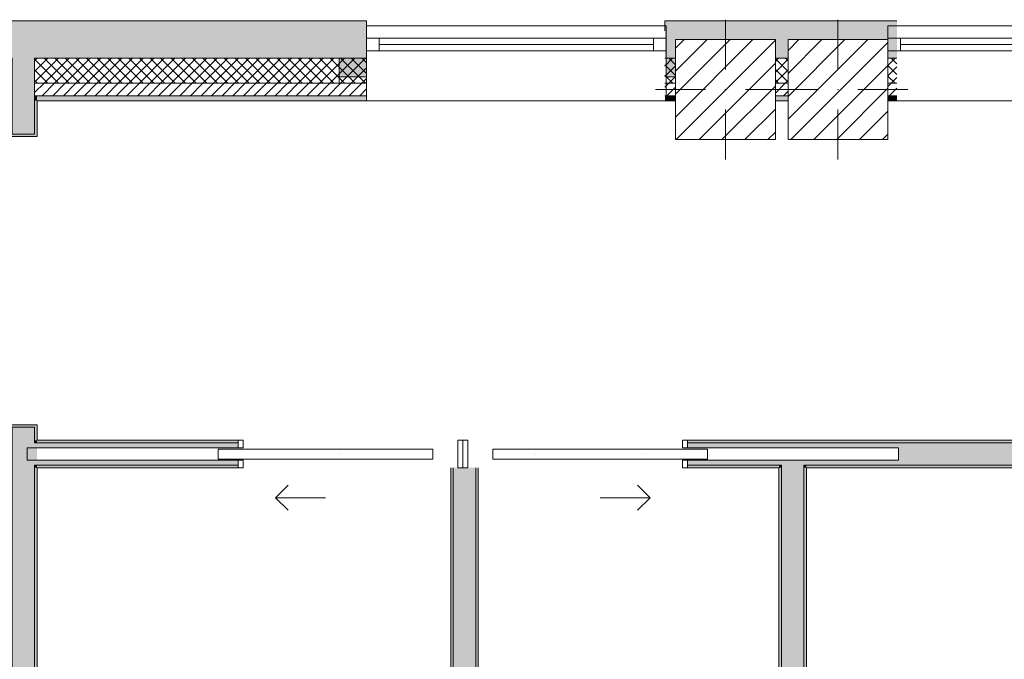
# Model space of a CAD drawing. Header units: millimetres. Extents: x -40968 to 11883, y -17757 to 4746.
# Tile 28 of 227: x -15676 to -11731, y -14577 to -12015. Entities that reach past the tile are written whole.
import ezdxf

# ---------------------------------------------------------------- set-up
doc = ezdxf.new("R2010")
doc.units = ezdxf.units.MM
doc.header["$MEASUREMENT"] = 0
doc.linetypes.add('Wipeout_Contour', pattern=[1000, 0, -1000])
for name, color, linetype in [('10_ESTR_Pilars', 7, 'Continuous'), ('12_FAÇ_Façana', 7, 'Continuous'), ('Puertas Archicad', 7, 'Continuous'), ('Ventanas Archicad', 7, 'Continuous')]:
    doc.layers.add(name, color=color, linetype=linetype)
for name, color, linetype, lineweight in [('10_ESTR_Pilars_Pluma_Nº__20', 1, 'Continuous', 5), ('10_ESTR_Pilars_Pluma_Nº__28', 7, 'Continuous', 20), ('10_ESTR_Pilars_Pluma_Nº__42', 8, 'Continuous', 25), ('12_FAÇ_Façana_Pluma_Nº__2', 8, 'Continuous', 5), ('12_FAÇ_Façana_Pluma_Nº__7', 7, 'Continuous', 5), ('Puertas Archicad_Pluma_Nº__1', 7, 'Continuous', 5), ('Puertas Archicad_Pluma_Nº__7', 7, 'Continuous', 5), ('Ventanas Archicad_Pluma_Nº__7', 7, 'Continuous', 5)]:
    doc.layers.add(name, color=color, linetype=linetype, lineweight=lineweight)
for name, color, linetype, lineweight, true_color in [('12_FAÇ_Façana_Pluma_Nº__102', 7, 'Continuous', 5, 0xcccccc), ('12_FAÇ_Façana_Pluma_Nº__174', 7, 'Continuous', 13, 0xe4ad2c), ('12_FAÇ_Façana_Pluma_Nº__176', 7, 'Continuous', 15, 0x93a0c6), ('12_FAÇ_Façana_Pluma_Nº__3', 7, 'Continuous', 5, 0xa4a4a4), ('12_FAÇ_Façana_Pluma_Nº__43', 7, 'Continuous', 5, 0xa4a4a6), ('Puertas Archicad_Pluma_Nº__23', 7, 'Continuous', 5, 0xa4a4a6), ('Puertas Archicad_Pluma_Nº__3', 7, 'Continuous', 5, 0xa4a4a4), ('Ventanas Archicad_Pluma_Nº__23', 7, 'Continuous', 5, 0xa4a4a6), ('Ventanas Archicad_Pluma_Nº__3', 7, 'Continuous', 5, 0xa4a4a4), ('Ventanas Archicad_Pluma_Nº__43', 7, 'Continuous', 5, 0xa4a4a6)]:
    doc.layers.add(name, color=color, linetype=linetype, lineweight=lineweight, true_color=true_color)
pattern_1 = [(45, (0, 0), (-21.213203, 21.213203), [])]
pattern_2 = [(45, (0, 0), (-21.213203, 21.213203), []), (135, (0, 0), (21.213203, 21.213203), [])]
pattern_3 = [(0, (0, 0), (0, 75), [0, -75])]
pattern_4 = [(0, (0, 0), (0, 779.42), [48.75, -401.25]), (0, (225, 389.7), (0, 779.42), [48.75, -401.25]), (60, (0, 0), (-675, 389.7), [48.75, -401.25]), (60, (450, 0), (-675, 389.7), [48.75, -401.25]), (120, (48.75, 0), (675, 389.7), [48.75, -401.25]), (120, (498.75, 0), (675, 389.7), [48.75, -401.25]), (0, (0, 75), (0, 150), [0, -150, 0, -225]), (45, (75, 75), (-106.066, 106.066), [0, -112.5, 0, -187.5])]
pattern_5 = [(45, (0, 0), (-45.96194, 45.96194), [])]

# ---------------------------------------------------------------- blocks, each defined once
blk = doc.blocks.new('Muro_24_1', base_point=(-12161.1, -12339))
at = {"layer": '12_FAÇ_Façana_Pluma_Nº__102', "linetype": 'Continuous', "lineweight": 0, "true_color": 0xe5e5e5}
blk.add_hatch(color=254, dxfattribs=at).paths.add_polyline_path([(-12161.1, -12019), (-13091.1, -12019), (-13091.1, -12169), (-13048.4, -12169), (-13048.4, -12094.6), (-12648.4, -12094.6), (-12648.4, -12169), (-12597.4, -12169), (-12597.4, -12094.6), (-12197.4, -12094.6), (-12197.4, -12169), (-12161.1, -12169)])
at = {"layer": '12_FAÇ_Façana_Pluma_Nº__174', "linetype": 'Continuous', "lineweight": 13, "true_color": 0xe4ad2c}
h = blk.add_hatch(dxfattribs=at)
h.set_pattern_fill('SATE_Aislamiento_0001', color=42, style=0, pattern_type=2)
h.set_pattern_definition(pattern_2)
h.paths.add_polyline_path([(-13091.1, -12269), (-13048.4, -12269), (-13048.4, -12169), (-13091.1, -12169)])
h = blk.add_hatch(dxfattribs=at)
h.set_pattern_fill('SATE_Aislamiento_0001', color=42, style=0, pattern_type=2)
h.set_pattern_definition(pattern_2)
h.paths.add_polyline_path([(-12648.4, -12269), (-12597.4, -12269), (-12597.4, -12169), (-12648.4, -12169)])
h = blk.add_hatch(dxfattribs=at)
h.set_pattern_fill('SATE_Aislamiento_0001', color=42, style=0, pattern_type=2)
h.set_pattern_definition(pattern_2)
h.paths.add_polyline_path([(-12197.4, -12269), (-12161.1, -12269), (-12161.1, -12169), (-12197.4, -12169)])
at = {"layer": '12_FAÇ_Façana_Pluma_Nº__176', "linetype": 'Continuous', "lineweight": 0, "true_color": 0x495063}
for points in [[(-13091.1, -12339), (-13048.4, -12339), (-13048.4, -12319), (-13091.1, -12319)], [(-12648.4, -12339), (-12597.4, -12339), (-12597.4, -12319), (-12648.4, -12319)], [(-12197.4, -12339), (-12161.1, -12339), (-12161.1, -12319), (-12197.4, -12319)]]:
    blk.add_hatch(color=251, dxfattribs=at).paths.add_polyline_path(points)
at = {"layer": '12_FAÇ_Façana_Pluma_Nº__2', "linetype": 'Continuous', "lineweight": 5}
h = blk.add_hatch(dxfattribs=at)
h.set_pattern_fill('Ceramic_0001', color=8, style=0, pattern_type=2)
h.set_pattern_definition(pattern_1)
h.paths.add_polyline_path([(-13091.1, -12319), (-13048.4, -12319), (-13048.4, -12269), (-13091.1, -12269)])
h = blk.add_hatch(dxfattribs=at)
h.set_pattern_fill('Ceramic_0001', color=8, style=0, pattern_type=2)
h.set_pattern_definition(pattern_1)
h.paths.add_polyline_path([(-12648.4, -12319), (-12597.4, -12319), (-12597.4, -12269), (-12648.4, -12269)])
h = blk.add_hatch(dxfattribs=at)
h.set_pattern_fill('Ceramic_0001', color=8, style=0, pattern_type=2)
h.set_pattern_definition(pattern_1)
h.paths.add_polyline_path([(-12197.4, -12319), (-12161.1, -12319), (-12161.1, -12269), (-12197.4, -12269)])
at = {"layer": '12_FAÇ_Façana_Pluma_Nº__7', "color": 7, "linetype": 'Continuous', "lineweight": 5}
for p, q in [((-13091.1, -12169), (-13048.4, -12169)), ((-12648.4, -12169), (-12597.4, -12169)), ((-12197.4, -12169), (-12161.1, -12169)), ((-13091.1, -12269), (-13048.4, -12269)), ((-12648.4, -12269), (-12597.4, -12269)), ((-12197.4, -12269), (-12161.1, -12269)), ((-13091.1, -12319), (-13048.4, -12319)), ((-12648.4, -12319), (-12597.4, -12319)), ((-12197.4, -12319), (-12161.1, -12319))]:
    blk.add_line(p, q, dxfattribs=at)
at = {"layer": '12_FAÇ_Façana_Pluma_Nº__7', "color": 7, "linetype": 'Continuous', "lineweight": 5, "flags": 128}
for points in [[(-12161.1, -12019), (-13091.1, -12019)], [(-13091.1, -12019), (-13091.1, -12059)], [(-13091.1, -12339), (-13048.4, -12339)], [(-12648.4, -12339), (-12597.4, -12339)], [(-12197.4, -12339), (-12161.1, -12339)]]:
    blk.add_lwpolyline(points, dxfattribs=at)
blk = doc.blocks.new('Muro_25_1', base_point=(-14286.1, -12339))
at = {"layer": '12_FAÇ_Façana_Pluma_Nº__102', "linetype": 'Continuous', "lineweight": 0, "true_color": 0xe5e5e5}
for points in [[(-15706.1, -12019), (-17641.1, -12019), (-17641.1, -12169), (-15706.1, -12169)], [(-15706.1, -12169), (-15616.1, -12169), (-15616.1, -12019), (-15706.1, -12019)], [(-15616.1, -12169), (-14286.1, -12169), (-14286.1, -12019), (-15616.1, -12019)]]:
    blk.add_hatch(color=254, dxfattribs=at).paths.add_polyline_path(points)
at = {"layer": '12_FAÇ_Façana_Pluma_Nº__174', "linetype": 'Continuous', "lineweight": 13, "true_color": 0xe4ad2c}
h = blk.add_hatch(dxfattribs=at)
h.set_pattern_fill('SATE_Aislamiento_0001', color=42, style=0, pattern_type=2)
h.set_pattern_definition(pattern_2)
h.paths.add_polyline_path([(-15706.1, -12169), (-17641.1, -12169), (-17641.1, -12269), (-15706.1, -12269)])
h = blk.add_hatch(dxfattribs=at)
h.set_pattern_fill('SATE_Aislamiento_0001', color=42, style=0, pattern_type=2)
h.set_pattern_definition(pattern_2)
h.paths.add_polyline_path([(-15616.1, -12269), (-14286.1, -12269), (-14286.1, -12169), (-15616.1, -12169)])
at = {"layer": '12_FAÇ_Façana_Pluma_Nº__176', "linetype": 'Continuous', "lineweight": 0, "true_color": 0x495063}
for points in [[(-15716.1, -12319), (-17641.1, -12319), (-17641.1, -12339), (-15716.1, -12339)], [(-15716.1, -12339), (-15706.1, -12339), (-15706.1, -12319), (-15716.1, -12319)], [(-15616.1, -12339), (-15606.1, -12339), (-15606.1, -12319), (-15616.1, -12319)], [(-15606.1, -12339), (-14286.1, -12339), (-14286.1, -12319), (-15606.1, -12319)]]:
    blk.add_hatch(color=251, dxfattribs=at).paths.add_polyline_path(points)
at = {"layer": '12_FAÇ_Façana_Pluma_Nº__2', "linetype": 'Continuous', "lineweight": 5}
h = blk.add_hatch(dxfattribs=at)
h.set_pattern_fill('Ceramic_0001', color=8, style=0, pattern_type=2)
h.set_pattern_definition(pattern_1)
h.paths.add_polyline_path([(-15706.1, -12269), (-17641.1, -12269), (-17641.1, -12319), (-15706.1, -12319)])
h = blk.add_hatch(dxfattribs=at)
h.set_pattern_fill('Ceramic_0001', color=8, style=0, pattern_type=2)
h.set_pattern_definition(pattern_1)
h.paths.add_polyline_path([(-15616.1, -12319), (-14286.1, -12319), (-14286.1, -12269), (-15616.1, -12269)])
at = {"layer": '12_FAÇ_Façana_Pluma_Nº__7', "color": 7, "linetype": 'Continuous', "lineweight": 5}
for p, q in [((-17641.1, -12169), (-15706.1, -12169)), ((-15706.1, -12169), (-15706.1, -12269)), ((-15616.1, -12269), (-15616.1, -12169)), ((-15616.1, -12169), (-14286.1, -12169)), ((-17641.1, -12269), (-15706.1, -12269)), ((-15706.1, -12269), (-15706.1, -12319)), ((-15616.1, -12319), (-15616.1, -12269)), ((-15616.1, -12269), (-14286.1, -12269)), ((-17641.1, -12319), (-15706.1, -12319)), ((-15706.1, -12319), (-15706.1, -12339)), ((-15616.1, -12339), (-15616.1, -12319)), ((-15616.1, -12319), (-14286.1, -12319))]:
    blk.add_line(p, q, dxfattribs=at)
at = {"layer": '12_FAÇ_Façana_Pluma_Nº__7', "color": 7, "linetype": 'Continuous', "lineweight": 5, "flags": 128}
for points in [[(-14286.1, -12019), (-17641.1, -12019)], [(-14286.1, -12059), (-14286.1, -12019)], [(-17641.1, -12339), (-15716.1, -12339)], [(-15606.1, -12339), (-14286.1, -12339)]]:
    blk.add_lwpolyline(points, dxfattribs=at)
blk = doc.blocks.new('Ventana Vertical Multi-Faja 27_9')
at = {"layer": 'Ventanas Archicad_Pluma_Nº__23', "color": 253, "linetype": 'Continuous', "lineweight": 5, "true_color": 0xa4a4a6}
for p, q in [((-600, 0), (-550, 0)), ((-550, 0), (-550, -50)), ((550, -50), (550, 0)), ((550, 0), (600, 0)), ((-550, -50), (-600, -50)), ((600, -50), (550, -50))]:
    blk.add_line(p, q, dxfattribs=at)
at = {"layer": 'Ventanas Archicad_Pluma_Nº__3', "color": 253, "linetype": 'Continuous', "lineweight": 5, "true_color": 0xa4a4a4}
for p, q in [((-600, 50), (600, 50)), ((-550, 0), (550, 0)), ((-550, -25), (550, -25)), ((550, -50), (-550, -50)), ((-600, -250), (600, -250))]:
    blk.add_line(p, q, dxfattribs=at)
at = {"layer": 'Ventanas Archicad_Pluma_Nº__43', "color": 253, "linetype": 'Continuous', "lineweight": 5, "true_color": 0xa4a4a6}
for p, q in [((-600, -180), (-600, -155)), ((600, -180), (600, -155))]:
    blk.add_line(p, q, dxfattribs=at)
at = {"layer": 'Ventanas Archicad_Pluma_Nº__7', "color": 7, "linetype": 'Continuous', "lineweight": 5}
for p, q in [((-600, 50), (-600, 30)), ((600, 50), (600, 30)), ((-600, 30), (-600, 0)), ((-600, 30), (-600, 0)), ((-600, 0), (-600, -50)), ((-600, 0), (-600, -50)), ((-600, 0), (-600, -50)), ((-600, 0), (-600, -50)), ((600, 30), (600, 0)), ((600, 30), (600, 0)), ((600, 0), (600, -50)), ((600, 0), (600, -50)), ((600, 0), (600, -50)), ((600, 0), (600, -50)), ((-600, -50), (-600, -80)), ((-600, -50), (-600, -80)), ((600, -50), (600, -80)), ((600, -50), (600, -80)), ((-600, -80), (-600, -155)), ((-600, -80), (-600, -155)), ((600, -80), (600, -155)), ((600, -80), (600, -155)), ((-600, -180), (-600, -230)), ((600, -180), (600, -230)), ((-600, -230), (-600, -250)), ((600, -230), (600, -250))]:
    blk.add_line(p, q, dxfattribs=at)
blk = doc.blocks.new('Muro_26_1', base_point=(-11002.4, -12339))
at = {"layer": '12_FAÇ_Façana', "linetype": 'Continuous', "lineweight": 0, "true_color": 0x000000}
h = blk.add_hatch(dxfattribs=at)
h.set_pattern_fill('Yeso_0001', color=18, style=0, pattern_type=2)
h.set_pattern_definition(pattern_3)
h.paths.add_polyline_path([(-12197.4, -12269), (-12197.4, -12244), (-12307.4, -12244), (-12307.4, -12269)])
h = blk.add_hatch(dxfattribs=at)
h.set_pattern_fill('Yeso_0001', color=18, style=0, pattern_type=2)
h.set_pattern_definition(pattern_3)
h.paths.add_polyline_path([(-10997.4, -12269), (-10887.4, -12269), (-10887.4, -12244), (-10997.4, -12244)])
at = {"layer": '12_FAÇ_Façana_Pluma_Nº__102', "linetype": 'Continuous', "lineweight": 0, "true_color": 0xe5e5e5}
for points in [[(-12307.4, -12169), (-12307.4, -12244), (-12197.4, -12244), (-12197.4, -12059)], [(-10887.4, -12169), (-10997.4, -12059), (-10997.4, -12244), (-10887.4, -12244)]]:
    blk.add_hatch(color=254, dxfattribs=at).paths.add_polyline_path(points)
at = {"layer": '12_FAÇ_Façana_Pluma_Nº__43', "color": 253, "linetype": 'Continuous', "lineweight": 5, "true_color": 0xa4a4a6}
for p, q in [((-12307.4, -12244), (-12307.4, -12269)), ((-12197.4, -12244), (-12307.4, -12244)), ((-12197.4, -12269), (-12197.4, -12244)), ((-10997.4, -12269), (-10997.4, -12244)), ((-10997.4, -12244), (-10887.4, -12244)), ((-10887.4, -12244), (-10887.4, -12269)), ((-12307.4, -12269), (-12197.4, -12269)), ((-10887.4, -12269), (-10997.4, -12269))]:
    blk.add_line(p, q, dxfattribs=at)
at = {"layer": '12_FAÇ_Façana_Pluma_Nº__7', "color": 7, "linetype": 'Continuous', "lineweight": 5}
for p, q in [((-12197.4, -12039), (-12197.4, -12059)), ((-12197.4, -12059), (-12197.4, -12089)), ((-12197.4, -12059), (-12197.4, -12089)), ((-10997.4, -12039), (-10997.4, -12059)), ((-10997.4, -12059), (-10997.4, -12089)), ((-10997.4, -12059), (-10997.4, -12089)), ((-12197.4, -12089), (-12197.4, -12139)), ((-12197.4, -12089), (-12197.4, -12139)), ((-10997.4, -12089), (-10997.4, -12139)), ((-10997.4, -12089), (-10997.4, -12139)), ((-12197.4, -12139), (-12197.4, -12169)), ((-12197.4, -12139), (-12197.4, -12169)), ((-10997.4, -12139), (-10997.4, -12169)), ((-10997.4, -12139), (-10997.4, -12169)), ((-12307.4, -12169), (-12307.4, -12244)), ((-12197.4, -12169), (-12197.4, -12244)), ((-12197.4, -12169), (-12197.4, -12244)), ((-10997.4, -12169), (-10997.4, -12244)), ((-10997.4, -12169), (-10997.4, -12244)), ((-10887.4, -12169), (-10887.4, -12244)), ((-12197.4, -12269), (-12197.4, -12319)), ((-10997.4, -12269), (-10997.4, -12319)), ((-12197.4, -12319), (-12197.4, -12339)), ((-10997.4, -12319), (-10997.4, -12339))]:
    blk.add_line(p, q, dxfattribs=at)
at = {"layer": 'Ventanas Archicad', "color": 253, "linetype": 'Continuous', "lineweight": 5, "true_color": 0xa4a4a6, "zscale": 1000}
blk.add_blockref('Ventana Vertical Multi-Faja 27_9', (-11597.4, -12089), dxfattribs=at)
blk = doc.blocks.new('Muro_27_1', base_point=(-13091.1, -12339))
at = {"layer": '12_FAÇ_Façana', "linetype": 'Continuous', "lineweight": 0, "true_color": 0x000000}
h = blk.add_hatch(dxfattribs=at)
h.set_pattern_fill('Yeso_0001', color=18, style=0, pattern_type=2)
h.set_pattern_definition(pattern_3)
h.paths.add_polyline_path([(-14286.1, -12269), (-14286.1, -12244), (-14396.1, -12244), (-14396.1, -12269)])
h = blk.add_hatch(dxfattribs=at)
h.set_pattern_fill('Yeso_0001', color=18, style=0, pattern_type=2)
h.set_pattern_definition(pattern_3)
h.paths.add_polyline_path([(-13086.1, -12269), (-12976.1, -12269), (-12976.1, -12244), (-13086.1, -12244)])
at = {"layer": '12_FAÇ_Façana_Pluma_Nº__102', "linetype": 'Continuous', "lineweight": 0, "true_color": 0xe5e5e5}
for points in [[(-14396.1, -12169), (-14396.1, -12244), (-14286.1, -12244), (-14286.1, -12059)], [(-12976.1, -12169), (-13086.1, -12059), (-13086.1, -12244), (-12976.1, -12244)]]:
    blk.add_hatch(color=254, dxfattribs=at).paths.add_polyline_path(points)
at = {"layer": '12_FAÇ_Façana_Pluma_Nº__43', "color": 253, "linetype": 'Continuous', "lineweight": 5, "true_color": 0xa4a4a6}
for p, q in [((-14396.1, -12244), (-14396.1, -12269)), ((-14286.1, -12244), (-14396.1, -12244)), ((-14286.1, -12269), (-14286.1, -12244)), ((-13086.1, -12269), (-13086.1, -12244)), ((-13086.1, -12244), (-12976.1, -12244)), ((-12976.1, -12244), (-12976.1, -12269)), ((-14396.1, -12269), (-14286.1, -12269)), ((-12976.1, -12269), (-13086.1, -12269))]:
    blk.add_line(p, q, dxfattribs=at)
at = {"layer": '12_FAÇ_Façana_Pluma_Nº__7', "color": 7, "linetype": 'Continuous', "lineweight": 5}
for p, q in [((-14286.1, -12039), (-14286.1, -12059)), ((-14286.1, -12059), (-14286.1, -12089)), ((-14286.1, -12059), (-14286.1, -12089)), ((-13086.1, -12039), (-13086.1, -12059)), ((-13086.1, -12059), (-13086.1, -12089)), ((-13086.1, -12059), (-13086.1, -12089)), ((-14286.1, -12089), (-14286.1, -12139)), ((-14286.1, -12089), (-14286.1, -12139)), ((-13086.1, -12089), (-13086.1, -12139)), ((-13086.1, -12089), (-13086.1, -12139)), ((-14286.1, -12139), (-14286.1, -12169)), ((-14286.1, -12139), (-14286.1, -12169)), ((-13086.1, -12139), (-13086.1, -12169)), ((-13086.1, -12139), (-13086.1, -12169)), ((-14396.1, -12169), (-14396.1, -12244)), ((-14286.1, -12169), (-14286.1, -12244)), ((-14286.1, -12169), (-14286.1, -12244)), ((-13086.1, -12169), (-13086.1, -12244)), ((-13086.1, -12169), (-13086.1, -12244)), ((-12976.1, -12169), (-12976.1, -12244)), ((-14286.1, -12269), (-14286.1, -12319)), ((-13086.1, -12269), (-13086.1, -12319)), ((-14286.1, -12319), (-14286.1, -12339)), ((-13086.1, -12319), (-13086.1, -12339))]:
    blk.add_line(p, q, dxfattribs=at)
at = {"layer": 'Ventanas Archicad', "color": 253, "linetype": 'Continuous', "lineweight": 5, "true_color": 0xa4a4a6, "zscale": 1000}
blk.add_blockref('Ventana Vertical Multi-Faja 27_9', (-13686.1, -12089), dxfattribs=at)
blk = doc.blocks.new('Puerta Corredera Exterior 27')
at = {"layer": 'Puertas Archicad', "linetype": 'Continuous', "lineweight": 0, "true_color": 0xffffff}
h = blk.add_hatch(dxfattribs=at)
h.set_pattern_fill('Hormigón_en_Masa_0001', style=0, pattern_type=2)
h.set_pattern_definition(pattern_4)
h.paths.add_polyline_path([(428.1, 45), (428.1, 5), (528.1, 5), (528.1, 45)])
h = blk.add_hatch(dxfattribs=at)
h.set_pattern_fill('Hormigón_en_Masa_0001', style=0, pattern_type=2)
h.set_pattern_definition(pattern_4)
h.paths.add_polyline_path([(1602.1, 5), (1602.1, 45), (1502.1, 45), (1502.1, 5)])
at = {"layer": 'Puertas Archicad_Pluma_Nº__1', "color": 7, "linetype": 'Continuous', "lineweight": 5}
for p, q in [((428.1, 45), (528.1, 45)), ((428.1, 5), (428.1, 45)), ((528.1, 45), (528.1, 5)), ((1502.1, 5), (1502.1, 45)), ((1502.1, 45), (1602.1, 45)), ((1602.1, 45), (1602.1, 5)), ((528.1, 5), (428.1, 5)), ((528.1, 25), (1502.1, 25)), ((1602.1, 5), (1502.1, 5))]:
    blk.add_line(p, q, dxfattribs=at)
at = {"layer": 'Puertas Archicad_Pluma_Nº__1', "color": 7, "linetype": 'Continuous', "lineweight": 5, "flags": 128}
for points in [[(528.1, 45), (1502.1, 45), (1502.1, 25), (528.1, 25)], [(528.1, 25), (1502.1, 25), (1502.1, 5), (528.1, 5)]]:
    blk.add_lwpolyline(points, close=True, dxfattribs=at)
at = {"layer": 'Puertas Archicad_Pluma_Nº__3', "color": 253, "linetype": 'Continuous', "lineweight": 5, "true_color": 0xa4a4a4}
for p, q in [((1215.1, 145), (1165.1, 195)), ((1015.1, 145), (1215.1, 145)), ((1215.1, 145), (1165.1, 95))]:
    blk.add_line(p, q, dxfattribs=at)
at = {"layer": 'Puertas Archicad_Pluma_Nº__7', "color": 7, "linetype": 'Continuous', "lineweight": 5}
for p, q in [((-577, 0), (-577, -110)), ((577, 0), (577, -110)), ((-587, -110), (-577, -110)), ((587, -110), (577, -110))]:
    blk.add_line(p, q, dxfattribs=at)
blk = doc.blocks.new('Muro_41_1', base_point=(-15716.1, -17084))
at = {"layer": '12_FAÇ_Façana_Pluma_Nº__102', "linetype": 'Continuous', "lineweight": 0, "true_color": 0xe5e5e5}
for points in [[(-15706.1, -12269), (-15616.1, -12269), (-15616.1, -12169), (-15706.1, -12169)], [(-15706.1, -12319), (-15616.1, -12319), (-15616.1, -12269), (-15706.1, -12269)], [(-15706.1, -12339), (-15616.1, -12339), (-15616.1, -12319), (-15706.1, -12319)], [(-15706.1, -12473), (-15616.1, -12473), (-15616.1, -12339), (-15706.1, -12339)], [(-15706.1, -13709.4), (-15616.1, -13709.4), (-15616.1, -13647), (-15706.1, -13647)], [(-15706.1, -13709.4), (-15706.1, -13799.4), (-15616.1, -13799.4), (-15616.1, -13709.4)], [(-15706.1, -13799.4), (-15706.1, -15179), (-15616.1, -15179), (-15616.1, -13799.4)], [(-15706.1, -15179), (-15706.1, -15269), (-15616.1, -15269), (-15616.1, -15179)], [(-15706.1, -15269), (-15706.1, -15499.4), (-15616.1, -15499.4), (-15616.1, -15269)], [(-15706.1, -15499.4), (-15706.1, -15589.4), (-15616.1, -15589.4), (-15616.1, -15499.4)], [(-15706.1, -15589.4), (-15706.1, -16974), (-15616.1, -16974), (-15616.1, -15589.4)], [(-15616.1, -16974), (-15706.1, -16974), (-15706.1, -16984), (-15616.1, -16984)]]:
    blk.add_hatch(color=254, dxfattribs=at).paths.add_polyline_path(points)
at = {"layer": '12_FAÇ_Façana_Pluma_Nº__176', "linetype": 'Continuous', "lineweight": 0, "true_color": 0x495063}
for points in [[(-15706.1, -12339), (-15716.1, -12339), (-15716.1, -12473), (-15706.1, -12473)], [(-15616.1, -12473), (-15606.1, -12473), (-15606.1, -12339), (-15616.1, -12339)], [(-15606.1, -12483), (-15606.1, -12473), (-15616.1, -12473), (-15716.1, -12473), (-15716.1, -12483)], [(-15606.1, -13647), (-15606.1, -13637), (-15716.1, -13637), (-15716.1, -13647), (-15616.1, -13647)], [(-15716.1, -13647), (-15716.1, -15169), (-15706.1, -15169), (-15706.1, -13647)], [(-15606.1, -13647), (-15616.1, -13647), (-15616.1, -13699.4), (-15606.1, -13699.4)], [(-15616.1, -13699.4), (-15616.1, -13709.4), (-15606.1, -13709.4), (-15606.1, -13699.4)], [(-15616.1, -13799.4), (-15616.1, -13809.4), (-15606.1, -13809.4), (-15606.1, -13799.4)], [(-15616.1, -13809.4), (-15616.1, -15489.4), (-15606.1, -15489.4), (-15606.1, -13809.4)], [(-15716.1, -15169), (-15716.1, -15179), (-15706.1, -15179), (-15706.1, -15169)], [(-15716.1, -15269), (-15716.1, -15279), (-15706.1, -15279), (-15706.1, -15269)], [(-15716.1, -15279), (-15716.1, -16974), (-15706.1, -16974), (-15706.1, -15279)], [(-15616.1, -15489.4), (-15616.1, -15499.4), (-15606.1, -15499.4), (-15606.1, -15489.4)], [(-15616.1, -15589.4), (-15616.1, -15599.4), (-15606.1, -15599.4), (-15606.1, -15589.4)], [(-15616.1, -15599.4), (-15616.1, -16974), (-15606.1, -16974), (-15606.1, -15599.4)]]:
    blk.add_hatch(color=251, dxfattribs=at).paths.add_polyline_path(points)
at = {"layer": '12_FAÇ_Façana_Pluma_Nº__7', "color": 7, "linetype": 'Continuous', "lineweight": 5}
for p, q in [((-15706.1, -12169), (-15706.1, -12269)), ((-15616.1, -12269), (-15616.1, -12169)), ((-15706.1, -12269), (-15706.1, -12319)), ((-15616.1, -12319), (-15616.1, -12269)), ((-15706.1, -12319), (-15706.1, -12339)), ((-15706.1, -12339), (-15706.1, -12473)), ((-15616.1, -12339), (-15616.1, -12319)), ((-15616.1, -12473), (-15616.1, -12339)), ((-15716.1, -12473), (-15716.1, -12483)), ((-15616.1, -12473), (-15716.1, -12473)), ((-15716.1, -12483), (-15606.1, -12483)), ((-15606.1, -12473), (-15606.1, -12483)), ((-15716.1, -13637), (-15606.1, -13637)), ((-15716.1, -13647), (-15716.1, -13637)), ((-15616.1, -13647), (-15716.1, -13647)), ((-15706.1, -13647), (-15706.1, -13709.4)), ((-15616.1, -13709.4), (-15616.1, -13647)), ((-15606.1, -13647), (-15606.1, -13637)), ((-15706.1, -13709.4), (-15706.1, -13799.4)), ((-15606.1, -13709.4), (-15616.1, -13709.4)), ((-15706.1, -13799.4), (-15706.1, -15179)), ((-15616.1, -13799.4), (-15606.1, -13799.4)), ((-15616.1, -15179), (-15616.1, -13799.4)), ((-15706.1, -15179), (-15716.1, -15179)), ((-15616.1, -15269), (-15616.1, -15179)), ((-15716.1, -15269), (-15706.1, -15269)), ((-15706.1, -15269), (-15706.1, -15499.4)), ((-15616.1, -15499.4), (-15616.1, -15269)), ((-15706.1, -15499.4), (-15706.1, -15589.4)), ((-15606.1, -15499.4), (-15616.1, -15499.4)), ((-15706.1, -15589.4), (-15706.1, -16974)), ((-15616.1, -15589.4), (-15606.1, -15589.4)), ((-15616.1, -16974), (-15616.1, -15589.4)), ((-15706.1, -16974), (-15706.1, -16984)), ((-15616.1, -16984), (-15616.1, -16974))]:
    blk.add_line(p, q, dxfattribs=at)
at = {"layer": '12_FAÇ_Façana_Pluma_Nº__7', "color": 7, "linetype": 'Continuous', "lineweight": 5, "flags": 128}
for points in [[(-15716.1, -12339), (-15716.1, -12473)], [(-15606.1, -12473), (-15606.1, -12339)], [(-15716.1, -13647), (-15716.1, -15169)], [(-15606.1, -13699.4), (-15606.1, -13647)], [(-15606.1, -15489.4), (-15606.1, -13809.4)], [(-15716.1, -15279), (-15716.1, -16974)], [(-15606.1, -16974), (-15606.1, -15599.4)]]:
    blk.add_lwpolyline(points, dxfattribs=at)
at = {"layer": 'Puertas Archicad', "color": 253, "linetype": 'Continuous', "lineweight": 5, "true_color": 0xa4a4a6, "xscale": -1, "zscale": 1000, "rotation": 90}
blk.add_blockref('Puerta Corredera Exterior 27', (-15716.1, -13060), dxfattribs=at)
blk = doc.blocks.new('Puerta Corredera Empotrada 27')
at = {"layer": 'Puertas Archicad', "linetype": 'Continuous', "lineweight": 0, "true_color": 0xffffff}
h = blk.add_hatch(dxfattribs=at)
h.set_pattern_fill('Hormigón_en_Masa_0001', style=0, pattern_type=2)
h.set_pattern_definition(pattern_4)
h.paths.add_polyline_path([(-330, -35), (-330, -75), (530, -75), (530, -35)])
at = {"layer": 'Puertas Archicad_Pluma_Nº__23', "color": 253, "linetype": 'Continuous', "lineweight": 5, "true_color": 0xa4a4a6}
for p, q in [((-430, 0), (-450, 0)), ((-450, 0), (-450, -110)), ((-430, -110), (-430, 0)), ((450, 0), (430, 0)), ((430, 0), (430, -30)), ((450, -30), (450, 0)), ((430, -30), (450, -30)), ((-450, -110), (-430, -110)), ((450, -80), (430, -80)), ((430, -80), (430, -110)), ((430, -110), (450, -110)), ((450, -110), (450, -80))]:
    blk.add_line(p, q, dxfattribs=at)
at = {"layer": 'Puertas Archicad_Pluma_Nº__3', "color": 253, "linetype": 'Continuous', "lineweight": 5, "true_color": 0xa4a4a4}
for p, q in [((300, 120), (250, 170)), ((100, 120), (300, 120)), ((300, 120), (250, 70)), ((-330, -35), (530, -35)), ((-330, -75), (-330, -35)), ((530, -35), (530, -75)), ((530, -75), (-330, -75))]:
    blk.add_line(p, q, dxfattribs=at)
at = {"layer": 'Puertas Archicad_Pluma_Nº__7', "color": 7, "linetype": 'Continuous', "lineweight": 5}
for p, q in [((-450, -10), (-450, 0)), ((-450, -10), (-450, 0)), ((450, -10), (450, 0)), ((450, -10), (450, 0)), ((-450, -100), (-450, -10)), ((-450, -100), (-450, -10)), ((450, -30), (450, -10)), ((450, -30), (450, -10)), ((-450, -110), (-450, -100)), ((-450, -110), (-450, -100)), ((450, -100), (450, -80)), ((450, -100), (450, -80)), ((450, -110), (450, -100)), ((450, -110), (450, -100))]:
    blk.add_line(p, q, dxfattribs=at)
blk = doc.blocks.new('Puerta Corredera Empotrada 27_2')
at = {"layer": 'Puertas Archicad', "linetype": 'Continuous', "lineweight": 0, "true_color": 0xffffff}
h = blk.add_hatch(dxfattribs=at)
h.set_pattern_fill('Hormigón_en_Masa_0001', style=0, pattern_type=2)
h.set_pattern_definition(pattern_4)
h.paths.add_polyline_path([(-330, -35), (-330, -75), (530, -75), (530, -35)])
at = {"layer": 'Puertas Archicad_Pluma_Nº__23', "color": 253, "linetype": 'Continuous', "lineweight": 5, "true_color": 0xa4a4a6}
for p, q in [((-430, 0), (-450, 0)), ((-450, 0), (-450, -110)), ((-430, -110), (-430, 0)), ((450, 0), (430, 0)), ((430, 0), (430, -30)), ((450, -30), (450, 0)), ((430, -30), (450, -30)), ((-450, -110), (-430, -110)), ((450, -80), (430, -80)), ((430, -80), (430, -110)), ((430, -110), (450, -110)), ((450, -110), (450, -80))]:
    blk.add_line(p, q, dxfattribs=at)
at = {"layer": 'Puertas Archicad_Pluma_Nº__3', "color": 253, "linetype": 'Continuous', "lineweight": 5, "true_color": 0xa4a4a4}
for p, q in [((300, 120), (250, 170)), ((100, 120), (300, 120)), ((300, 120), (250, 70)), ((-330, -35), (530, -35)), ((-330, -75), (-330, -35)), ((530, -35), (530, -75)), ((530, -75), (-330, -75))]:
    blk.add_line(p, q, dxfattribs=at)
at = {"layer": 'Puertas Archicad_Pluma_Nº__7', "color": 7, "linetype": 'Continuous', "lineweight": 5}
for p, q in [((-450, -10), (-450, 0)), ((-450, -10), (-450, 0)), ((450, -10), (450, 0)), ((450, -10), (450, 0)), ((-450, -100), (-450, -10)), ((-450, -100), (-450, -10)), ((450, -30), (450, -10)), ((450, -30), (450, -10)), ((-450, -110), (-450, -100)), ((-450, -110), (-450, -100)), ((450, -100), (450, -80)), ((450, -100), (450, -80)), ((450, -110), (450, -100)), ((450, -110), (450, -100))]:
    blk.add_line(p, q, dxfattribs=at)
blk = doc.blocks.new('Muro_52_1', base_point=(-10437.9, -13809.4))
at = {"layer": '12_FAÇ_Façana_Pluma_Nº__102', "linetype": 'Continuous', "lineweight": 0, "true_color": 0xe5e5e5}
for points in [[(-15616.1, -13709.4), (-15616.1, -13799.4), (-15606.1, -13799.4), (-15606.1, -13709.4)], [(-15606.1, -13729.4), (-14800.5, -13729.4), (-14800.5, -13709.4), (-15606.1, -13709.4)], [(-13000.5, -13709.4), (-13000.5, -13729.4), (-12624.2, -13729.4), (-12624.2, -13709.4)], [(-12624.2, -13709.4), (-12624.2, -13729.4), (-12534.2, -13729.4), (-12534.2, -13709.4)], [(-12534.2, -13709.4), (-12534.2, -13729.4), (-12155.5, -13729.4), (-12155.5, -13779.4), (-12534.2, -13779.4), (-12534.2, -13799.4), (-10437.9, -13799.4), (-10437.9, -13709.4)], [(-15606.1, -13779.4), (-15606.1, -13799.4), (-14800.5, -13799.4), (-14800.5, -13779.4)], [(-13000.5, -13799.4), (-12624.2, -13799.4), (-12624.2, -13779.4), (-13000.5, -13779.4)], [(-12624.2, -13799.4), (-12534.2, -13799.4), (-12534.2, -13779.4), (-12624.2, -13779.4)]]:
    blk.add_hatch(color=254, dxfattribs=at).paths.add_polyline_path(points)
at = {"layer": '12_FAÇ_Façana_Pluma_Nº__176', "linetype": 'Continuous', "lineweight": 0, "true_color": 0x495063}
for points in [[(-15606.1, -13699.4), (-15606.1, -13709.4), (-14800.5, -13709.4), (-14800.5, -13699.4)], [(-10437.9, -13699.4), (-13000.5, -13699.4), (-13000.5, -13709.4), (-10437.9, -13709.4)], [(-15606.1, -13799.4), (-15606.1, -13809.4), (-14800.5, -13809.4), (-14800.5, -13799.4)], [(-13000.5, -13809.4), (-12634.2, -13809.4), (-12634.2, -13799.4), (-13000.5, -13799.4)], [(-12634.2, -13809.4), (-12624.2, -13809.4), (-12624.2, -13799.4), (-12634.2, -13799.4)], [(-12534.2, -13809.4), (-12524.2, -13809.4), (-12524.2, -13799.4), (-12534.2, -13799.4)], [(-12524.2, -13809.4), (-10437.9, -13809.4), (-10437.9, -13799.4), (-12524.2, -13799.4)]]:
    blk.add_hatch(color=251, dxfattribs=at).paths.add_polyline_path(points)
at = {"layer": '12_FAÇ_Façana_Pluma_Nº__3', "color": 253, "linetype": 'Continuous', "lineweight": 5, "true_color": 0xa4a4a4}
for p, q in [((-15645.5, -13729.4), (-14800.5, -13729.4)), ((-15645.5, -13779.4), (-15645.5, -13729.4)), ((-12155.5, -13729.4), (-13000.5, -13729.4)), ((-12155.5, -13779.4), (-12155.5, -13729.4)), ((-14800.5, -13779.4), (-15645.5, -13779.4)), ((-13000.5, -13779.4), (-12155.5, -13779.4))]:
    blk.add_line(p, q, dxfattribs=at)
at = {"layer": '12_FAÇ_Façana_Pluma_Nº__7', "color": 7, "linetype": 'Continuous', "lineweight": 5}
for p, q in [((-15606.1, -13709.4), (-15616.1, -13709.4)), ((-14800.5, -13709.4), (-15606.1, -13709.4)), ((-14800.5, -13699.4), (-14800.5, -13709.4)), ((-14800.5, -13709.4), (-14800.5, -13729.4)), ((-13000.5, -13699.4), (-13000.5, -13709.4)), ((-12624.2, -13709.4), (-13000.5, -13709.4)), ((-13000.5, -13709.4), (-13000.5, -13729.4)), ((-12534.2, -13709.4), (-12624.2, -13709.4)), ((-10437.9, -13709.4), (-12534.2, -13709.4)), ((-15616.1, -13799.4), (-15606.1, -13799.4)), ((-15606.1, -13799.4), (-14800.5, -13799.4)), ((-14800.5, -13779.4), (-14800.5, -13799.4)), ((-14800.5, -13799.4), (-14800.5, -13809.4)), ((-13000.5, -13779.4), (-13000.5, -13799.4)), ((-13000.5, -13799.4), (-12624.2, -13799.4)), ((-13000.5, -13799.4), (-13000.5, -13809.4)), ((-12624.2, -13799.4), (-12624.2, -13809.4)), ((-12534.2, -13809.4), (-12534.2, -13799.4)), ((-12534.2, -13799.4), (-10437.9, -13799.4))]:
    blk.add_line(p, q, dxfattribs=at)
at = {"layer": '12_FAÇ_Façana_Pluma_Nº__7', "color": 7, "linetype": 'Continuous', "lineweight": 5, "flags": 128}
for points in [[(-14800.5, -13699.4), (-15606.1, -13699.4)], [(-10437.9, -13699.4), (-13000.5, -13699.4)], [(-15606.1, -13809.4), (-14800.5, -13809.4)], [(-13000.5, -13809.4), (-12634.2, -13809.4)], [(-12524.2, -13809.4), (-10437.9, -13809.4)]]:
    blk.add_lwpolyline(points, dxfattribs=at)
at = {"layer": 'Puertas Archicad', "color": 253, "linetype": 'Continuous', "lineweight": 5, "true_color": 0xa4a4a6, "zscale": 1000, "rotation": 180}
blk.add_blockref('Puerta Corredera Empotrada 27', (-14350.5, -13809.4), dxfattribs=at)
at = {"layer": 'Puertas Archicad', "color": 253, "linetype": 'Continuous', "lineweight": 5, "true_color": 0xa4a4a6, "xscale": -1, "zscale": 1000, "rotation": 180}
blk.add_blockref('Puerta Corredera Empotrada 27_2', (-13450.5, -13809.4), dxfattribs=at)
blk = doc.blocks.new('Muro_53_1', base_point=(-13948.9, -15599.4))
at = {"layer": '12_FAÇ_Façana_Pluma_Nº__102', "linetype": 'Continuous', "lineweight": 0, "true_color": 0xe5e5e5}
blk.add_hatch(color=254, dxfattribs=at).paths.add_polyline_path([(-13848.9, -15489.4), (-13848.9, -13809.4), (-13938.9, -13809.4), (-13938.9, -15489.4)])
at = {"layer": '12_FAÇ_Façana_Pluma_Nº__176', "linetype": 'Continuous', "lineweight": 0, "true_color": 0x495063}
for points in [[(-13948.9, -13809.4), (-13948.9, -15489.4), (-13938.9, -15489.4), (-13938.9, -13809.4)], [(-13838.9, -15489.4), (-13838.9, -13809.4), (-13848.9, -13809.4), (-13848.9, -15489.4)]]:
    blk.add_hatch(color=251, dxfattribs=at).paths.add_polyline_path(points)
at = {"layer": '12_FAÇ_Façana_Pluma_Nº__7', "color": 7, "linetype": 'Continuous', "lineweight": 5}
for p, q in [((-13938.9, -13809.4), (-13938.9, -15489.4)), ((-13848.9, -15489.4), (-13848.9, -13809.4))]:
    blk.add_line(p, q, dxfattribs=at)
at = {"layer": '12_FAÇ_Façana_Pluma_Nº__7', "color": 7, "linetype": 'Continuous', "lineweight": 5, "flags": 128}
for points in [[(-13948.9, -13809.4), (-13948.9, -15489.4)], [(-13838.9, -15489.4), (-13838.9, -13809.4)]]:
    blk.add_lwpolyline(points, dxfattribs=at)
blk = doc.blocks.new('Muro_57_1', base_point=(-12634.2, -15599.4))
at = {"layer": '12_FAÇ_Façana_Pluma_Nº__102', "linetype": 'Continuous', "lineweight": 0, "true_color": 0xe5e5e5}
for points in [[(-12624.2, -13809.4), (-12534.2, -13809.4), (-12534.2, -13799.4), (-12624.2, -13799.4)], [(-12534.2, -15489.4), (-12534.2, -13809.4), (-12624.2, -13809.4), (-12624.2, -15489.4)], [(-12624.2, -15499.4), (-12534.2, -15499.4), (-12534.2, -15489.4), (-12624.2, -15489.4)]]:
    blk.add_hatch(color=254, dxfattribs=at).paths.add_polyline_path(points)
at = {"layer": '12_FAÇ_Façana_Pluma_Nº__176', "linetype": 'Continuous', "lineweight": 0, "true_color": 0x495063}
for points in [[(-12634.2, -13809.4), (-12634.2, -15489.4), (-12624.2, -15489.4), (-12624.2, -13809.4)], [(-12524.2, -15489.4), (-12524.2, -13809.4), (-12534.2, -13809.4), (-12534.2, -15489.4)]]:
    blk.add_hatch(color=251, dxfattribs=at).paths.add_polyline_path(points)
at = {"layer": '12_FAÇ_Façana_Pluma_Nº__7', "color": 7, "linetype": 'Continuous', "lineweight": 5}
for p, q in [((-12624.2, -13799.4), (-12624.2, -13809.4)), ((-12534.2, -13809.4), (-12534.2, -13799.4)), ((-12624.2, -13809.4), (-12624.2, -15489.4)), ((-12534.2, -15489.4), (-12534.2, -13809.4)), ((-12624.2, -15489.4), (-12624.2, -15499.4)), ((-12534.2, -15499.4), (-12534.2, -15489.4))]:
    blk.add_line(p, q, dxfattribs=at)
at = {"layer": '12_FAÇ_Façana_Pluma_Nº__7', "color": 7, "linetype": 'Continuous', "lineweight": 5, "flags": 128}
for points in [[(-12634.2, -13809.4), (-12634.2, -15489.4)], [(-12524.2, -15489.4), (-12524.2, -13809.4)]]:
    blk.add_lwpolyline(points, dxfattribs=at)
blk = doc.blocks.new('Pilar_16_1', base_point=(-12397.4, -12294.6))
at = {"color": 254, "linetype": 'Wipeout_Contour', "lineweight": 0, "ltscale": 69844.628683}
blk.add_wipeout([(-12597.4, -12494.6), (-12197.4, -12494.6), (-12197.4, -12094.6), (-12597.4, -12094.6)], dxfattribs=at).dxf.layer = '10_ESTR_Pilars'
at = {"layer": '10_ESTR_Pilars_Pluma_Nº__42', "linetype": 'Continuous', "lineweight": 25}
h = blk.add_hatch(dxfattribs=at)
h.set_pattern_fill('00_GCT_trama_45º_e1_400__05', color=8, style=0, pattern_type=2)
h.set_pattern_definition(pattern_5)
h.paths.add_polyline_path([(-12597.4, -12494.6), (-12197.4, -12494.6), (-12197.4, -12094.6), (-12597.4, -12094.6)])
at = {"layer": '10_ESTR_Pilars_Pluma_Nº__20', "color": 1, "linetype": 'Continuous', "lineweight": 5}
for p, q in [((-12397.4, -12214.6), (-12397.4, -12014.6)), ((-12477.4, -12294.6), (-12677.4, -12294.6)), ((-12317.4, -12294.6), (-12117.4, -12294.6)), ((-12397.4, -12374.6), (-12397.4, -12574.6))]:
    blk.add_line(p, q, dxfattribs=at)
blk.add_point((-12397.4, -12294.6), dxfattribs=at)
at = {"layer": '10_ESTR_Pilars_Pluma_Nº__28', "color": 7, "linetype": 'Continuous', "lineweight": 20, "flags": 128}
blk.add_lwpolyline([(-12597.4, -12494.6), (-12197.4, -12494.6), (-12197.4, -12094.6), (-12597.4, -12094.6)], close=True, dxfattribs=at)
blk = doc.blocks.new('Pilar_17_1', base_point=(-12848.4, -12294.6))
at = {"color": 254, "linetype": 'Wipeout_Contour', "lineweight": 0, "ltscale": 71136.667689}
blk.add_wipeout([(-13048.4, -12494.6), (-12648.4, -12494.6), (-12648.4, -12094.6), (-13048.4, -12094.6)], dxfattribs=at).dxf.layer = '10_ESTR_Pilars'
at = {"layer": '10_ESTR_Pilars_Pluma_Nº__42', "linetype": 'Continuous', "lineweight": 25}
h = blk.add_hatch(dxfattribs=at)
h.set_pattern_fill('00_GCT_trama_45º_e1_400__05', color=8, style=0, pattern_type=2)
h.set_pattern_definition(pattern_5)
h.paths.add_polyline_path([(-13048.4, -12494.6), (-12648.4, -12494.6), (-12648.4, -12094.6), (-13048.4, -12094.6)])
at = {"layer": '10_ESTR_Pilars_Pluma_Nº__20', "color": 1, "linetype": 'Continuous', "lineweight": 5}
for p, q in [((-12848.4, -12214.6), (-12848.4, -12014.6)), ((-12928.4, -12294.6), (-13128.4, -12294.6)), ((-12768.4, -12294.6), (-12568.4, -12294.6)), ((-12848.4, -12374.6), (-12848.4, -12574.6))]:
    blk.add_line(p, q, dxfattribs=at)
blk.add_point((-12848.4, -12294.6), dxfattribs=at)
at = {"layer": '10_ESTR_Pilars_Pluma_Nº__28', "color": 7, "linetype": 'Continuous', "lineweight": 20, "flags": 128}
blk.add_lwpolyline([(-13048.4, -12494.6), (-12648.4, -12494.6), (-12648.4, -12094.6), (-13048.4, -12094.6)], close=True, dxfattribs=at)

msp = doc.modelspace()

# ---------------------------------------------------------------- block references
at = {"layer": '12_FAÇ_Façana', "color": 7, "lineweight": 20}
for name, p in [('Muro_25_1', (-14286.109, -12338.976)), ('Muro_24_1', (-12161.109, -12338.976)), ('Muro_27_1', (-13091.109, -12338.976)), ('Muro_26_1', (-11002.418, -12338.976)), ('Muro_41_1', (-15716.109, -17083.976)), ('Muro_52_1', (-10437.894, -13809.432)), ('Muro_57_1', (-12634.191, -15599.377)), ('Muro_53_1', (-13948.895, -15599.377))]:
    msp.add_blockref(name, p, dxfattribs=at)

# ---------------------------------------------------------------- next in the draw order: block references
at = {"layer": '10_ESTR_Pilars', "color": 7, "lineweight": 20}
msp.add_blockref('Pilar_16_1', (-12397.419, -12294.561), dxfattribs=at)

# ---------------------------------------------------------------- next in the draw order: block references
msp.add_blockref('Pilar_17_1', (-12848.368, -12294.561), dxfattribs=at)

doc.saveas('drawing.dxf')
